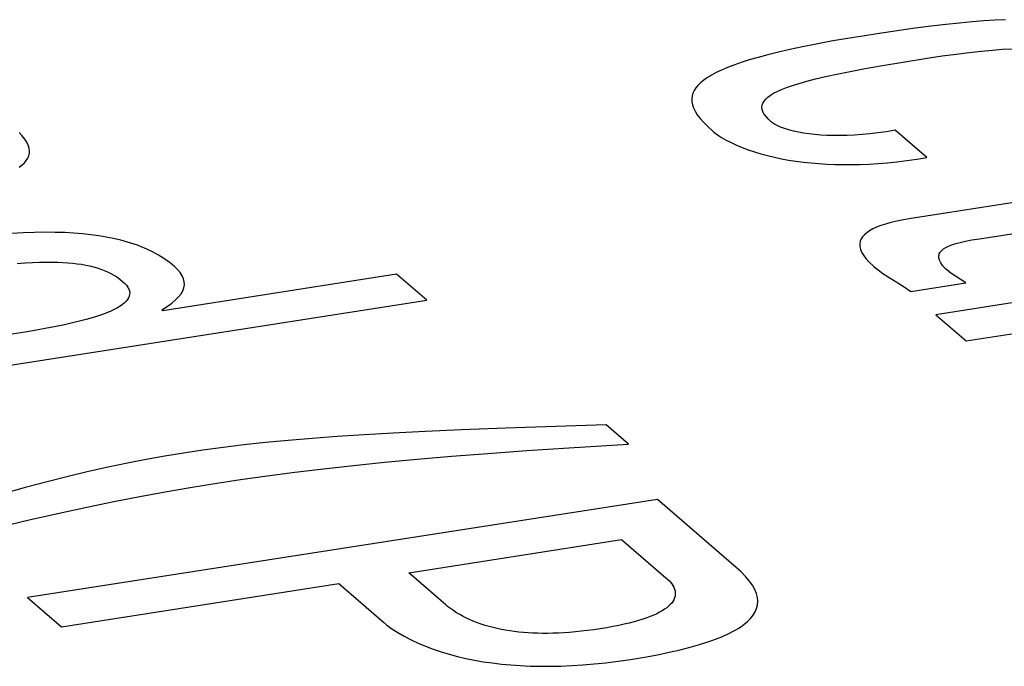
# Model space of a CAD drawing. Header units: millimetres. Extents: x -2579 to 1363, y -329 to 2298.
# Tile 241 of 256: x 1135.98 to 1138.37, y 1196.78 to 1198.34. Entities that reach past the tile are written whole.
import ezdxf

# ---------------------------------------------------------------- set-up
doc = ezdxf.new("R2010")
doc.units = ezdxf.units.MM
doc.header["$LTSCALE"] = 30.734
doc.layers.get('0').update_dxf_attribs({"linetype": 'CONTINUOUS'})

msp = doc.modelspace()

# ---------------------------------------------------------------- linework, layer by layer
at = {"color": 250, "true_color": 0x1c1c1c}
for p, q in [((1138.191, 1198.326), (1138.1522, 1198.321)), ((1138.2266, 1198.3302), (1138.191, 1198.326)), ((1138.2594, 1198.3337), (1138.2266, 1198.3302)), ((1138.29, 1198.3366), (1138.2594, 1198.3337)), ((1138.3186, 1198.3389), (1138.29, 1198.3366)), ((1138.3456, 1198.3406), (1138.3186, 1198.3389)), ((1138.3711, 1198.3419), (1138.3456, 1198.3406)), ((1138.0308, 1198.3032), (1137.9883, 1198.2963)), ((1138.06, 1198.3077), (1138.0308, 1198.3032)), ((1138.1091, 1198.315), (1138.06, 1198.3077)), ((1138.1522, 1198.321), (1138.1091, 1198.315)), ((1137.913, 1198.2829), (1137.8798, 1198.2763)), ((1137.9491, 1198.2896), (1137.913, 1198.2829)), ((1137.9883, 1198.2963), (1137.9491, 1198.2896)), ((1137.7955, 1198.257), (1137.7721, 1198.2507)), ((1137.8212, 1198.2634), (1137.7955, 1198.257)), ((1137.8492, 1198.2698), (1137.8212, 1198.2634)), ((1137.8798, 1198.2763), (1137.8492, 1198.2698)), ((1138.1813, 1198.2485), (1138.2181, 1198.254)), ((1138.2181, 1198.254), (1138.252, 1198.2587)), ((1138.252, 1198.2587), (1138.2835, 1198.2626)), ((1138.2835, 1198.2626), (1138.3125, 1198.2658)), ((1138.3125, 1198.2658), (1138.3393, 1198.2683)), ((1138.3393, 1198.2683), (1138.3642, 1198.2702)), ((1138.3642, 1198.2702), (1138.3872, 1198.2716)), ((1137.7136, 1198.2321), (1137.6977, 1198.2259)), ((1137.7313, 1198.2382), (1137.7136, 1198.2321)), ((1137.7507, 1198.2444), (1137.7313, 1198.2382)), ((1137.7721, 1198.2507), (1137.7507, 1198.2444)), ((1138.0311, 1198.2234), (1138.0732, 1198.2309)), ((1138.0732, 1198.2309), (1138.1221, 1198.2391)), ((1138.1221, 1198.2391), (1138.1813, 1198.2485)), ((1137.6591, 1198.2076), (1137.6539, 1198.2045)), ((1137.6705, 1198.2137), (1137.6591, 1198.2076)), ((1137.6834, 1198.2198), (1137.6705, 1198.2137)), ((1137.6977, 1198.2259), (1137.6834, 1198.2198)), ((1137.9351, 1198.2041), (1137.9628, 1198.2101)), ((1137.9628, 1198.2101), (1137.9946, 1198.2165)), ((1137.9946, 1198.2165), (1138.0311, 1198.2234)), ((1137.6264, 1198.1829), (1137.6211, 1198.1766)), ((1137.6327, 1198.1891), (1137.6264, 1198.1829)), ((1137.6403, 1198.1953), (1137.6327, 1198.1891)), ((1137.6491, 1198.2015), (1137.6403, 1198.1953)), ((1137.6539, 1198.2045), (1137.6491, 1198.2015)), ((1137.841, 1198.1778), (1137.8551, 1198.1827)), ((1137.8551, 1198.1827), (1137.8712, 1198.1877)), ((1137.8712, 1198.1877), (1137.8897, 1198.193)), ((1137.8897, 1198.193), (1137.9109, 1198.1984)), ((1137.9109, 1198.1984), (1137.9351, 1198.2041)), ((1137.614, 1198.1636), (1137.612, 1198.1569)), ((1137.617, 1198.1702), (1137.614, 1198.1636)), ((1137.6211, 1198.1766), (1137.617, 1198.1702)), ((1137.7955, 1198.1543), (1137.8018, 1198.1589)), ((1137.8018, 1198.1589), (1137.8094, 1198.1636)), ((1137.8094, 1198.1636), (1137.8183, 1198.1682)), ((1137.8183, 1198.1682), (1137.8288, 1198.173)), ((1137.8288, 1198.173), (1137.841, 1198.1778)), ((1137.612, 1198.1569), (1137.6112, 1198.1501)), ((1137.6112, 1198.1501), (1137.6115, 1198.143)), ((1137.6115, 1198.143), (1137.6129, 1198.1357)), ((1137.6129, 1198.1357), (1137.6156, 1198.1281)), ((1137.7814, 1198.1299), (1137.782, 1198.135)), ((1137.782, 1198.135), (1137.7837, 1198.14)), ((1137.7837, 1198.14), (1137.7865, 1198.1448)), ((1137.7865, 1198.1448), (1137.7904, 1198.1496)), ((1137.7904, 1198.1496), (1137.7955, 1198.1543)), ((1137.6156, 1198.1281), (1137.6195, 1198.1201)), ((1137.6195, 1198.1201), (1137.6248, 1198.1117)), ((1137.6248, 1198.1117), (1137.6315, 1198.1029)), ((1137.782, 1198.1246), (1137.7814, 1198.1299)), ((1137.7838, 1198.1191), (1137.782, 1198.1246)), ((1137.7868, 1198.1132), (1137.7838, 1198.1191)), ((1137.7912, 1198.1071), (1137.7868, 1198.1132)), ((1137.6315, 1198.1029), (1137.6399, 1198.0934)), ((1137.6399, 1198.0934), (1137.6502, 1198.0831)), ((1137.7971, 1198.1006), (1137.7912, 1198.1071)), ((1137.8046, 1198.0936), (1137.7971, 1198.1006)), ((1137.8089, 1198.0905), (1137.8046, 1198.0936)), ((1137.8115, 1198.0889), (1137.8089, 1198.0905)), ((1137.8183, 1198.0853), (1137.8115, 1198.0889)), ((1135.9901, 1198.0603), (1135.9823, 1198.0685)), ((1137.6502, 1198.0831), (1137.6626, 1198.0719)), ((1137.6626, 1198.0719), (1137.6631, 1198.0715)), ((1137.6631, 1198.0715), (1137.6651, 1198.0698)), ((1137.6651, 1198.0698), (1137.6735, 1198.0634)), ((1137.6735, 1198.0634), (1137.6833, 1198.0569)), ((1137.8266, 1198.0818), (1137.8183, 1198.0853)), ((1137.836, 1198.0784), (1137.8266, 1198.0818)), ((1137.8464, 1198.0752), (1137.836, 1198.0784)), ((1137.8576, 1198.0722), (1137.8464, 1198.0752)), ((1137.8696, 1198.0696), (1137.8576, 1198.0722)), ((1137.8822, 1198.0673), (1137.8696, 1198.0696)), ((1137.8955, 1198.0654), (1137.8822, 1198.0673)), ((1137.9093, 1198.0638), (1137.8955, 1198.0654)), ((1137.9238, 1198.0626), (1137.9093, 1198.0638)), ((1138.0236, 1198.0637), (1138.0053, 1198.0624)), ((1138.0426, 1198.0654), (1138.0236, 1198.0637)), ((1138.0623, 1198.0677), (1138.0426, 1198.0654)), ((1138.0828, 1198.0706), (1138.0623, 1198.0677)), ((1138.1041, 1198.074), (1138.0828, 1198.0706)), ((1138.1808, 1198.0078), (1138.1041, 1198.074)), ((1135.9963, 1198.0525), (1135.9901, 1198.0603)), ((1136.0011, 1198.045), (1135.9963, 1198.0525)), ((1136.0045, 1198.0379), (1136.0011, 1198.045)), ((1137.6833, 1198.0569), (1137.6944, 1198.0505)), ((1137.6944, 1198.0505), (1137.7065, 1198.0442)), ((1137.7065, 1198.0442), (1137.7195, 1198.0381)), ((1137.9388, 1198.0617), (1137.9238, 1198.0626)), ((1137.9545, 1198.0613), (1137.9388, 1198.0617)), ((1137.9708, 1198.0612), (1137.9545, 1198.0613)), ((1137.9877, 1198.0616), (1137.9708, 1198.0612)), ((1138.0053, 1198.0624), (1137.9877, 1198.0616)), ((1136.0066, 1198.0311), (1136.0045, 1198.0379)), ((1136.0058, 1198.0122), (1136.0072, 1198.0183)), ((1136.0075, 1198.0246), (1136.0066, 1198.0311)), ((1136.0072, 1198.0183), (1136.0075, 1198.0246)), ((1137.7195, 1198.0381), (1137.7333, 1198.0323)), ((1137.7333, 1198.0323), (1137.7478, 1198.0269)), ((1137.7478, 1198.0269), (1137.763, 1198.0218)), ((1137.763, 1198.0218), (1137.7786, 1198.0171)), ((1137.7786, 1198.0171), (1137.7948, 1198.0128)), ((1135.9893, 1197.9899), (1135.9951, 1197.9952)), ((1135.9951, 1197.9952), (1135.9997, 1198.0007)), ((1135.9997, 1198.0007), (1136.0033, 1198.0064)), ((1136.0033, 1198.0064), (1136.0047, 1198.0093)), ((1136.0047, 1198.0093), (1136.0058, 1198.0122)), ((1137.7948, 1198.0128), (1137.8114, 1198.0088)), ((1137.8114, 1198.0088), (1137.8284, 1198.0053)), ((1137.8284, 1198.0053), (1137.8457, 1198.0021)), ((1137.8457, 1198.0021), (1137.8635, 1197.9993)), ((1137.8635, 1197.9993), (1137.8816, 1197.997)), ((1137.8816, 1197.997), (1137.9001, 1197.995)), ((1137.9001, 1197.995), (1137.919, 1197.9934)), ((1137.919, 1197.9934), (1137.9383, 1197.9922)), ((1137.9383, 1197.9922), (1137.9579, 1197.9914)), ((1137.9579, 1197.9914), (1137.978, 1197.991)), ((1137.9985, 1197.9911), (1138.0195, 1197.9915)), ((1138.0195, 1197.9915), (1138.0409, 1197.9924)), ((1138.0409, 1197.9924), (1138.0629, 1197.9938)), ((1138.0629, 1197.9938), (1138.0853, 1197.9956)), ((1138.0853, 1197.9956), (1138.1083, 1197.9978)), ((1138.1083, 1197.9978), (1138.1319, 1198.0006)), ((1138.1319, 1198.0006), (1138.156, 1198.004)), ((1138.156, 1198.004), (1138.1808, 1198.0078)), ((1135.9825, 1197.9847), (1135.9893, 1197.9899)), ((1137.978, 1197.991), (1137.9985, 1197.9911)), ((1138.9008, 1197.9784), (1138.1423, 1197.8602)), ((1138.3085, 1197.8116), (1138.9739, 1197.9153)), ((1138.0938, 1197.8505), (1138.0808, 1197.8469)), ((1138.1083, 1197.8539), (1138.0938, 1197.8505)), ((1138.1244, 1197.8572), (1138.1083, 1197.8539)), ((1138.1423, 1197.8602), (1138.1244, 1197.8572)), ((1135.9928, 1197.8259), (1135.964, 1197.8244)), ((1136.02, 1197.8268), (1135.9928, 1197.8259)), ((1136.0456, 1197.8271), (1136.02, 1197.8268)), ((1136.0699, 1197.8269), (1136.0456, 1197.8271)), ((1136.0929, 1197.8262), (1136.0699, 1197.8269)), ((1136.1149, 1197.825), (1136.0929, 1197.8262)), ((1136.1358, 1197.8233), (1136.1149, 1197.825)), ((1138.035, 1197.8261), (1138.0293, 1197.8213)), ((1138.0418, 1197.8307), (1138.035, 1197.8261)), ((1138.0497, 1197.8351), (1138.0418, 1197.8307)), ((1138.0588, 1197.8392), (1138.0497, 1197.8351)), ((1138.0691, 1197.8432), (1138.0588, 1197.8392)), ((1138.0808, 1197.8469), (1138.0691, 1197.8432)), ((1136.1559, 1197.8212), (1136.1358, 1197.8233)), ((1136.1751, 1197.8186), (1136.1559, 1197.8212)), ((1136.1935, 1197.8155), (1136.1751, 1197.8186)), ((1136.2113, 1197.812), (1136.1935, 1197.8155)), ((1136.2284, 1197.808), (1136.2113, 1197.812)), ((1136.245, 1197.8034), (1136.2284, 1197.808)), ((1136.261, 1197.7983), (1136.245, 1197.8034)), ((1138.019, 1197.8053), (1138.018, 1197.7993)), ((1138.0213, 1197.8109), (1138.019, 1197.8053)), ((1138.0247, 1197.8163), (1138.0213, 1197.8109)), ((1138.0293, 1197.8213), (1138.0247, 1197.8163)), ((1138.2506, 1197.7997), (1138.2615, 1197.8026)), ((1138.2615, 1197.8026), (1138.2742, 1197.8055)), ((1138.2742, 1197.8055), (1138.2895, 1197.8084)), ((1138.2895, 1197.8084), (1138.3085, 1197.8116)), ((1136.2688, 1197.7956), (1136.261, 1197.7983)), ((1136.2764, 1197.7927), (1136.2688, 1197.7956)), ((1136.2914, 1197.7864), (1136.2764, 1197.7927)), ((1136.3057, 1197.7795), (1136.2914, 1197.7864)), ((1136.3196, 1197.772), (1136.3057, 1197.7795)), ((1138.018, 1197.7993), (1138.0181, 1197.793)), ((1138.0181, 1197.793), (1138.0196, 1197.7863)), ((1138.0196, 1197.7863), (1138.0225, 1197.7792)), ((1138.0225, 1197.7792), (1138.0269, 1197.7716)), ((1139.2694, 1197.7937), (1138.2024, 1197.6274)), ((1138.2108, 1197.7747), (1138.2131, 1197.779)), ((1138.2131, 1197.779), (1138.2166, 1197.783)), ((1138.2166, 1197.783), (1138.221, 1197.7867)), ((1138.221, 1197.7867), (1138.2266, 1197.7902)), ((1138.2266, 1197.7902), (1138.2333, 1197.7935)), ((1138.2333, 1197.7935), (1138.2413, 1197.7967)), ((1138.2413, 1197.7967), (1138.2506, 1197.7997)), ((1135.9779, 1197.7518), (1135.9973, 1197.7531)), ((1135.9973, 1197.7531), (1136.0152, 1197.7541)), ((1136.0152, 1197.7541), (1136.0319, 1197.7547)), ((1136.0319, 1197.7547), (1136.0475, 1197.7549)), ((1136.0475, 1197.7549), (1136.0621, 1197.7549)), ((1136.0621, 1197.7549), (1136.0758, 1197.7547)), ((1136.0758, 1197.7547), (1136.0886, 1197.7541)), ((1136.0886, 1197.7541), (1136.1008, 1197.7533)), ((1136.1008, 1197.7533), (1136.1124, 1197.7523)), ((1136.3329, 1197.7637), (1136.3196, 1197.772)), ((1136.3456, 1197.7547), (1136.3329, 1197.7637)), ((1136.3578, 1197.7449), (1136.3456, 1197.7547)), ((1138.0269, 1197.7716), (1138.0329, 1197.7635)), ((1138.0329, 1197.7635), (1138.0407, 1197.7549)), ((1138.0407, 1197.7549), (1138.0505, 1197.7457)), ((1138.2097, 1197.77), (1138.2101, 1197.7724)), ((1138.2098, 1197.7649), (1138.2097, 1197.77)), ((1138.2113, 1197.7594), (1138.2098, 1197.7649)), ((1138.2101, 1197.7724), (1138.2108, 1197.7747)), ((1138.2142, 1197.7534), (1138.2113, 1197.7594)), ((1138.2188, 1197.7468), (1138.2142, 1197.7534)), ((1136.1124, 1197.7523), (1136.1234, 1197.751)), ((1136.1234, 1197.751), (1136.1339, 1197.7495)), ((1136.1339, 1197.7495), (1136.1439, 1197.7477)), ((1136.1439, 1197.7477), (1136.1535, 1197.7457)), ((1136.1535, 1197.7457), (1136.1582, 1197.7446)), ((1136.1582, 1197.7446), (1136.1628, 1197.7434)), ((1136.1628, 1197.7434), (1136.1717, 1197.7408)), ((1136.1717, 1197.7408), (1136.1803, 1197.738)), ((1136.1803, 1197.738), (1136.1886, 1197.7348)), ((1136.1886, 1197.7348), (1136.1966, 1197.7314)), ((1136.1966, 1197.7314), (1136.2044, 1197.7276)), ((1136.3661, 1197.7371), (1136.3578, 1197.7449)), ((1136.3726, 1197.7294), (1136.3661, 1197.7371)), ((1136.3775, 1197.7219), (1136.3726, 1197.7294)), ((1138.0505, 1197.7457), (1138.0528, 1197.7436)), ((1138.0528, 1197.7436), (1138.0624, 1197.7359)), ((1138.0624, 1197.7359), (1138.0743, 1197.7274)), ((1138.2252, 1197.7397), (1138.2188, 1197.7468)), ((1138.2336, 1197.7318), (1138.2252, 1197.7397)), ((1138.2385, 1197.7282), (1138.2336, 1197.7318)), ((1138.2755, 1197.5643), (1139.3425, 1197.7306)), ((1136.2044, 1197.7276), (1136.2119, 1197.7234)), ((1136.2119, 1197.7234), (1136.2192, 1197.7188)), ((1136.2192, 1197.7188), (1136.2263, 1197.7137)), ((1136.2263, 1197.7137), (1136.2331, 1197.7082)), ((1136.2331, 1197.7082), (1136.2382, 1197.7034)), ((1136.8967, 1197.7253), (1136.3305, 1197.6371)), ((1136.3808, 1197.7145), (1136.3775, 1197.7219)), ((1136.3825, 1197.7072), (1136.3808, 1197.7145)), ((1136.3828, 1197.6999), (1136.3825, 1197.7072)), ((1136.9697, 1197.6623), (1136.8967, 1197.7253)), ((1138.0743, 1197.7274), (1138.0895, 1197.7175)), ((1138.0895, 1197.7175), (1138.1101, 1197.7046)), ((1138.2498, 1197.7208), (1138.2385, 1197.7282)), ((1138.2751, 1197.7047), (1138.2498, 1197.7208)), ((1136.2382, 1197.7034), (1136.2424, 1197.6987)), ((1136.2424, 1197.6987), (1136.2456, 1197.6941)), ((1136.2456, 1197.6941), (1136.2469, 1197.6919)), ((1136.2469, 1197.6919), (1136.248, 1197.6897)), ((1136.248, 1197.6897), (1136.2495, 1197.6853)), ((1136.2495, 1197.6853), (1136.2502, 1197.681)), ((1136.3745, 1197.678), (1136.3788, 1197.6854)), ((1136.3788, 1197.6854), (1136.3815, 1197.6926)), ((1136.3815, 1197.6926), (1136.3828, 1197.6999)), ((1138.1101, 1197.7046), (1138.1284, 1197.6931)), ((1138.1284, 1197.6931), (1138.1419, 1197.6839)), ((1138.1419, 1197.6839), (1138.2751, 1197.7047)), ((1135.4443, 1197.4245), (1136.9697, 1197.6623)), ((1136.2418, 1197.6604), (1136.2377, 1197.6563)), ((1136.2451, 1197.6644), (1136.2418, 1197.6604)), ((1136.2475, 1197.6685), (1136.2451, 1197.6644)), ((1136.2492, 1197.6726), (1136.2475, 1197.6685)), ((1136.2501, 1197.6767), (1136.2492, 1197.6726)), ((1136.2502, 1197.681), (1136.2501, 1197.6767)), ((1136.3519, 1197.6554), (1136.3612, 1197.6631)), ((1136.3612, 1197.6631), (1136.3687, 1197.6706)), ((1136.3687, 1197.6706), (1136.3745, 1197.678)), ((1136.2043, 1197.6364), (1136.1947, 1197.6323)), ((1136.2129, 1197.6404), (1136.2043, 1197.6364)), ((1136.2204, 1197.6444), (1136.2129, 1197.6404)), ((1136.2271, 1197.6484), (1136.2204, 1197.6444)), ((1136.2328, 1197.6524), (1136.2271, 1197.6484)), ((1136.2377, 1197.6563), (1136.2328, 1197.6524)), ((1136.3278, 1197.6394), (1136.3408, 1197.6475)), ((1136.3305, 1197.6371), (1136.3278, 1197.6394)), ((1136.3408, 1197.6475), (1136.3519, 1197.6554)), ((1136.1288, 1197.6118), (1136.1115, 1197.6076)), ((1136.1446, 1197.616), (1136.1288, 1197.6118)), ((1136.159, 1197.6201), (1136.1446, 1197.616)), ((1136.1721, 1197.6242), (1136.159, 1197.6201)), ((1136.184, 1197.6283), (1136.1721, 1197.6242)), ((1136.1947, 1197.6323), (1136.184, 1197.6283)), ((1138.2024, 1197.6274), (1138.2755, 1197.5643)), ((1136.0245, 1197.5901), (1135.9971, 1197.5854)), ((1136.0493, 1197.5946), (1136.0245, 1197.5901)), ((1136.0719, 1197.599), (1136.0493, 1197.5946)), ((1136.0926, 1197.6033), (1136.0719, 1197.599)), ((1136.1115, 1197.6076), (1136.0926, 1197.6033)), ((1135.9971, 1197.5854), (1135.966, 1197.5803)), ((1137.0535, 1197.3484), (1136.9656, 1197.3447)), ((1137.1603, 1197.3524), (1137.0535, 1197.3484)), ((1137.4037, 1197.3609), (1137.1603, 1197.3524)), ((1137.458, 1197.314), (1137.4037, 1197.3609)), ((1136.692, 1197.328), (1136.6343, 1197.323)), ((1136.753, 1197.3326), (1136.692, 1197.328)), ((1136.818, 1197.3369), (1136.753, 1197.3326)), ((1136.8883, 1197.3409), (1136.818, 1197.3369)), ((1136.9656, 1197.3447), (1136.8883, 1197.3409)), ((1136.4764, 1197.3058), (1136.4277, 1197.2993)), ((1136.5269, 1197.312), (1136.4764, 1197.3058)), ((1136.5794, 1197.3177), (1136.5269, 1197.312)), ((1136.6343, 1197.323), (1136.5794, 1197.3177)), ((1137.2119, 1197.2985), (1137.3134, 1197.3053)), ((1137.3134, 1197.3053), (1137.458, 1197.314)), ((1136.2904, 1197.2768), (1136.2445, 1197.268)), ((1136.3357, 1197.2849), (1136.2904, 1197.2768)), ((1136.3806, 1197.2923), (1136.3357, 1197.2849)), ((1136.4277, 1197.2993), (1136.3806, 1197.2923)), ((1136.8675, 1197.27), (1136.9465, 1197.2774)), ((1136.9465, 1197.2774), (1137.0297, 1197.2847)), ((1137.0297, 1197.2847), (1137.1178, 1197.2917)), ((1137.1178, 1197.2917), (1137.2119, 1197.2985)), ((1136.1978, 1197.2582), (1136.1501, 1197.2475)), ((1136.2445, 1197.268), (1136.1978, 1197.2582)), ((1136.6501, 1197.2458), (1136.7197, 1197.2542)), ((1136.7197, 1197.2542), (1136.792, 1197.2622)), ((1136.792, 1197.2622), (1136.8675, 1197.27)), ((1136.1011, 1197.2358), (1136.0504, 1197.223)), ((1136.1501, 1197.2475), (1136.1011, 1197.2358)), ((1136.5185, 1197.2281), (1136.5832, 1197.2371)), ((1136.5832, 1197.2371), (1136.6501, 1197.2458)), ((1135.9973, 1197.2088), (1135.941, 1197.193)), ((1136.0504, 1197.223), (1135.9973, 1197.2088)), ((1136.3362, 1197.1986), (1136.3966, 1197.2091)), ((1136.3966, 1197.2091), (1136.456, 1197.2187)), ((1136.456, 1197.2187), (1136.5185, 1197.2281)), ((1136.2116, 1197.175), (1136.2746, 1197.1873)), ((1136.2746, 1197.1873), (1136.3362, 1197.1986)), ((1137.5284, 1197.18), (1136.0029, 1196.9423)), ((1136.0797, 1197.1471), (1136.1467, 1197.1616)), ((1136.1467, 1197.1616), (1136.2116, 1197.175)), ((1137.7191, 1197.0154), (1137.5284, 1197.18)), ((1136.0099, 1197.1313), (1136.0797, 1197.1471)), ((1135.9364, 1197.1139), (1136.0099, 1197.1313)), ((1136.9258, 1197.0025), (1137.4414, 1197.0829)), ((1137.4414, 1197.0829), (1137.5545, 1196.9852)), ((1137.7302, 1197.0053), (1137.7191, 1197.0154)), ((1137.0158, 1196.9248), (1136.9258, 1197.0025)), ((1137.7414, 1196.9939), (1137.7302, 1197.0053)), ((1137.7506, 1196.9829), (1137.7414, 1196.9939)), ((1136.0849, 1196.8715), (1136.7568, 1196.9762)), ((1136.7568, 1196.9762), (1136.8646, 1196.8831)), ((1137.5545, 1196.9852), (1137.5564, 1196.9836)), ((1137.5564, 1196.9836), (1137.5598, 1196.98)), ((1137.5598, 1196.98), (1137.563, 1196.976)), ((1137.563, 1196.976), (1137.5658, 1196.9718)), ((1137.5658, 1196.9718), (1137.568, 1196.9675)), ((1137.568, 1196.9675), (1137.5698, 1196.9632)), ((1137.7581, 1196.9724), (1137.7506, 1196.9829)), ((1137.7637, 1196.9622), (1137.7581, 1196.9724)), ((1136.0029, 1196.9423), (1136.0849, 1196.8715)), ((1137.5709, 1196.9458), (1137.5697, 1196.9415)), ((1137.5698, 1196.9632), (1137.5709, 1196.9588)), ((1137.5709, 1196.9588), (1137.5715, 1196.9544)), ((1137.5715, 1196.9501), (1137.5709, 1196.9458)), ((1137.5715, 1196.9544), (1137.5715, 1196.9501)), ((1137.7678, 1196.9524), (1137.7637, 1196.9622)), ((1137.7702, 1196.9429), (1137.7678, 1196.9524)), ((1137.7711, 1196.9338), (1137.7702, 1196.9429)), ((1137.0202, 1196.9211), (1137.0158, 1196.9248)), ((1137.027, 1196.9159), (1137.0202, 1196.9211)), ((1137.5553, 1196.9215), (1137.5507, 1196.9177)), ((1137.5593, 1196.9254), (1137.5553, 1196.9215)), ((1137.5628, 1196.9293), (1137.5593, 1196.9254)), ((1137.5656, 1196.9333), (1137.5628, 1196.9293)), ((1137.568, 1196.9374), (1137.5656, 1196.9333)), ((1137.5697, 1196.9415), (1137.568, 1196.9374)), ((1137.7685, 1196.9163), (1137.7705, 1196.9249)), ((1137.7705, 1196.9249), (1137.7711, 1196.9338)), ((1137.0341, 1196.9108), (1137.027, 1196.9159)), ((1137.0417, 1196.9059), (1137.0341, 1196.9108)), ((1137.0495, 1196.9012), (1137.0417, 1196.9059)), ((1137.0576, 1196.8968), (1137.0495, 1196.9012)), ((1137.066, 1196.8926), (1137.0576, 1196.8968)), ((1137.511, 1196.8965), (1137.5022, 1196.8932)), ((1137.5192, 1196.8998), (1137.511, 1196.8965)), ((1137.5267, 1196.9033), (1137.5192, 1196.8998)), ((1137.5336, 1196.9068), (1137.5267, 1196.9033)), ((1137.5399, 1196.9103), (1137.5336, 1196.9068)), ((1137.5456, 1196.914), (1137.5399, 1196.9103)), ((1137.5507, 1196.9177), (1137.5456, 1196.914)), ((1137.7539, 1196.892), (1137.7602, 1196.8999)), ((1137.7602, 1196.8999), (1137.765, 1196.908)), ((1137.765, 1196.908), (1137.7685, 1196.9163)), ((1136.8646, 1196.8831), (1136.8724, 1196.8767)), ((1136.8724, 1196.8767), (1136.8854, 1196.8671)), ((1137.0746, 1196.8886), (1137.066, 1196.8926)), ((1137.0834, 1196.8849), (1137.0746, 1196.8886)), ((1137.0924, 1196.8814), (1137.0834, 1196.8849)), ((1137.1016, 1196.8782), (1137.0924, 1196.8814)), ((1137.1109, 1196.8752), (1137.1016, 1196.8782)), ((1137.1205, 1196.8724), (1137.1109, 1196.8752)), ((1137.1302, 1196.8699), (1137.1205, 1196.8724)), ((1137.4205, 1196.8721), (1137.4056, 1196.8695)), ((1137.4345, 1196.8749), (1137.4205, 1196.8721)), ((1137.4477, 1196.8778), (1137.4345, 1196.8749)), ((1137.4601, 1196.8807), (1137.4477, 1196.8778)), ((1137.4717, 1196.8837), (1137.4601, 1196.8807)), ((1137.4826, 1196.8868), (1137.4717, 1196.8837)), ((1137.4928, 1196.8899), (1137.4826, 1196.8868)), ((1137.5022, 1196.8932), (1137.4928, 1196.8899)), ((1137.7267, 1196.8695), (1137.7372, 1196.8769)), ((1137.7372, 1196.8769), (1137.7463, 1196.8843)), ((1137.7463, 1196.8843), (1137.7539, 1196.892)), ((1136.8854, 1196.8671), (1136.8997, 1196.8577)), ((1136.8997, 1196.8577), (1136.9151, 1196.8487)), ((1136.9151, 1196.8487), (1136.9315, 1196.8402)), ((1137.1401, 1196.8675), (1137.1302, 1196.8699)), ((1137.1502, 1196.8654), (1137.1401, 1196.8675)), ((1137.1604, 1196.8635), (1137.1502, 1196.8654)), ((1137.1709, 1196.8618), (1137.1604, 1196.8635)), ((1137.1815, 1196.8603), (1137.1709, 1196.8618)), ((1137.1924, 1196.8591), (1137.1815, 1196.8603)), ((1137.2035, 1196.858), (1137.1924, 1196.8591)), ((1137.2148, 1196.8571), (1137.2035, 1196.858)), ((1137.2263, 1196.8565), (1137.2148, 1196.8571)), ((1137.2381, 1196.856), (1137.2263, 1196.8565)), ((1137.2502, 1196.8558), (1137.2381, 1196.856)), ((1137.2626, 1196.8558), (1137.2502, 1196.8558)), ((1137.2753, 1196.856), (1137.2626, 1196.8558)), ((1137.2883, 1196.8565), (1137.2753, 1196.856)), ((1137.3016, 1196.8572), (1137.2883, 1196.8565)), ((1137.3154, 1196.8581), (1137.3016, 1196.8572)), ((1137.3294, 1196.8593), (1137.3154, 1196.8581)), ((1137.3439, 1196.8608), (1137.3294, 1196.8593)), ((1137.3588, 1196.8625), (1137.3439, 1196.8608)), ((1137.374, 1196.8646), (1137.3588, 1196.8625)), ((1137.3897, 1196.8669), (1137.374, 1196.8646)), ((1137.4056, 1196.8695), (1137.3897, 1196.8669)), ((1137.6692, 1196.8417), (1137.686, 1196.8485)), ((1137.686, 1196.8485), (1137.7012, 1196.8553)), ((1137.7012, 1196.8553), (1137.7147, 1196.8624)), ((1137.7147, 1196.8624), (1137.7267, 1196.8695)), ((1136.9315, 1196.8402), (1136.9487, 1196.8321)), ((1136.9487, 1196.8321), (1136.9666, 1196.8246)), ((1136.9666, 1196.8246), (1136.9851, 1196.8176)), ((1137.6078, 1196.8223), (1137.6301, 1196.8286)), ((1137.6301, 1196.8286), (1137.6506, 1196.8351)), ((1137.6506, 1196.8351), (1137.6601, 1196.8384)), ((1137.6601, 1196.8384), (1137.6692, 1196.8417)), ((1136.9851, 1196.8176), (1137.0041, 1196.8111)), ((1137.0041, 1196.8111), (1137.0237, 1196.8053)), ((1137.0237, 1196.8053), (1137.0437, 1196.8)), ((1137.0437, 1196.8), (1137.0641, 1196.7952)), ((1137.4968, 1196.7985), (1137.528, 1196.8042)), ((1137.528, 1196.8042), (1137.5568, 1196.8101)), ((1137.5568, 1196.8101), (1137.5834, 1196.8161)), ((1137.5834, 1196.8161), (1137.6078, 1196.8223)), ((1137.0641, 1196.7952), (1137.085, 1196.7909)), ((1137.085, 1196.7909), (1137.1063, 1196.7872)), ((1137.1063, 1196.7872), (1137.1281, 1196.7841)), ((1137.1281, 1196.7841), (1137.1502, 1196.7814)), ((1137.1502, 1196.7814), (1137.1729, 1196.7793)), ((1137.1729, 1196.7793), (1137.1961, 1196.7777)), ((1137.1961, 1196.7777), (1137.2198, 1196.7766)), ((1137.2198, 1196.7766), (1137.244, 1196.776)), ((1137.244, 1196.776), (1137.2689, 1196.776)), ((1137.2689, 1196.776), (1137.2944, 1196.7766)), ((1137.2944, 1196.7766), (1137.3206, 1196.7777)), ((1137.3206, 1196.7777), (1137.3475, 1196.7795)), ((1137.3475, 1196.7795), (1137.3751, 1196.7818)), ((1137.3751, 1196.7818), (1137.4036, 1196.7848)), ((1137.4036, 1196.7848), (1137.4329, 1196.7885)), ((1137.4329, 1196.7885), (1137.463, 1196.7929)), ((1137.463, 1196.7929), (1137.4968, 1196.7985))]:
    msp.add_line(p, q, dxfattribs=at)

doc.saveas('drawing.dxf')
